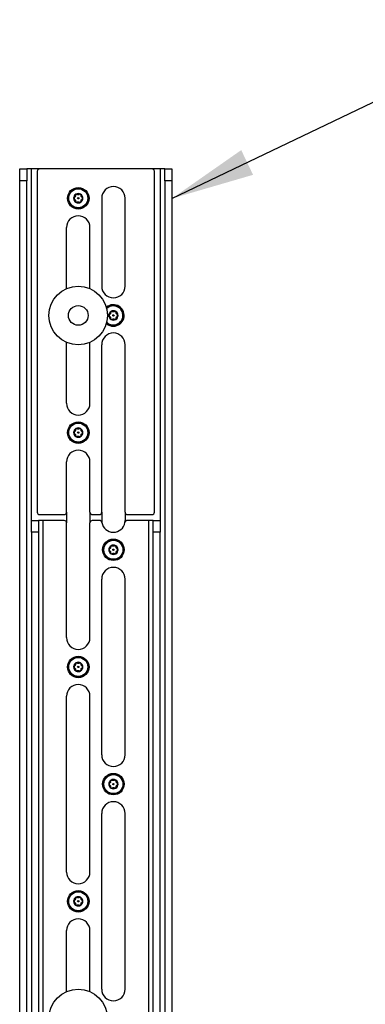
# Model space of a CAD drawing. Header units: inches. Extents: x 0.3 to 33.8, y 0.2 to 21.7.
# Tile 56 of 90: x 24.17 to 24.75, y 11.454 to 13.108. Entities that reach past the tile are written whole.
import ezdxf

# ---------------------------------------------------------------- set-up
doc = ezdxf.new("R2010")
doc.units = ezdxf.units.IN
doc.header["$MEASUREMENT"] = 0
doc.layers.add('BORDERS', color=7, linetype='Continuous')
doc.dimstyles.new('SLDDIMSTYLE1', dxfattribs={"dimtxt": 0.18, "dimasz": 0.14, "dimexe": 0, "dimexo": 0.0625, "dimgap": 0, "dimtad": 0, "dimtih": 1, "dimtoh": 1, "dimdec": 0, "dimrnd": 1e-09, "dimzin": 0, "dimdsep": 46, "dimtxsty": 'Standard', "dimsah": 1, "dimcen": 0.09, "dimadec": 0, "dimazin": 0, "dimtfac": 0.14, "dimtdec": 0, "dimtofl": 0, "dimtmove": 0, "dimatfit": 3, "dimfxl": 0, "dimfrac": 2, "dimtolj": 1, "dimtzin": 0, "dimarcsym": 0})

msp = doc.modelspace()

# ---------------------------------------------------------------- linework, layer by layer
at = {"color": 7, "linetype": 'Continuous', "lineweight": 25}
for p, q in [((24.16971, 12.85687), (24.18152, 12.85687)), ((24.16971, 12.83719), (24.16971, 12.85687)), ((24.18152, 12.85687), (24.18152, 12.83719)), ((24.1894, 12.85687), (24.18152, 12.85687)), ((24.20318, 12.85687), (24.1894, 12.85687)), ((24.1894, 12.26632), (24.1894, 12.85687)), ((24.19924, 12.85293), (24.19924, 12.2801)), ((24.39215, 12.85687), (24.20318, 12.85687)), ((24.40593, 12.85687), (24.39215, 12.85687)), ((24.39609, 12.2801), (24.39609, 12.85293)), ((24.41381, 12.85687), (24.40593, 12.85687)), ((24.40593, 12.85687), (24.40593, 12.26632)), ((24.41381, 12.85687), (24.42562, 12.85687)), ((24.41381, 12.83719), (24.41381, 12.85687)), ((24.42562, 12.85687), (24.42562, 12.83719)), ((24.18152, 12.83719), (24.16971, 12.83719)), ((24.16971, 10.41593), (24.16971, 12.83719)), ((24.18152, 10.41593), (24.18152, 12.83719)), ((24.42562, 12.83719), (24.41381, 12.83719)), ((24.41381, 12.83719), (24.41381, 10.41593)), ((24.42562, 12.83719), (24.42562, 10.41593)), ((24.30751, 12.80766), (24.30751, 12.66002)), ((24.34688, 12.66002), (24.34688, 12.80766)), ((24.24845, 12.65591), (24.24845, 12.75845)), ((24.28782, 12.65591), (24.28782, 12.75845)), ((24.24845, 12.46317), (24.24845, 12.5657)), ((24.28782, 12.46317), (24.28782, 12.5657)), ((24.30751, 12.2801), (24.30751, 12.5616)), ((24.34688, 12.2801), (24.34688, 12.5616)), ((24.24845, 12.2801), (24.24845, 12.36474)), ((24.28782, 12.2801), (24.28782, 12.36474)), ((24.20318, 12.27616), (24.24452, 12.27616)), ((24.24845, 12.2801), (24.24845, 12.26238)), ((24.28782, 12.2801), (24.28782, 12.26238)), ((24.29176, 12.27616), (24.30357, 12.27616)), ((24.30751, 12.2801), (24.30751, 12.26632)), ((24.34688, 12.2801), (24.34688, 12.26632)), ((24.35082, 12.27616), (24.39215, 12.27616)), ((24.1894, 12.26632), (24.20121, 12.26632)), ((24.1894, 12.24663), (24.1894, 12.26632)), ((24.20121, 12.26632), (24.20121, 12.24663)), ((24.20908, 12.26632), (24.20121, 12.26632)), ((24.20908, 10.27813), (24.20908, 12.26632)), ((24.24452, 12.26632), (24.20908, 12.26632)), ((24.24845, 12.06947), (24.24845, 12.26238)), ((24.28782, 12.06947), (24.28782, 12.26238)), ((24.3039, 12.26632), (24.29176, 12.26632)), ((24.30751, 12.26632), (24.30778, 12.26304)), ((24.3466, 12.26304), (24.34688, 12.26632)), ((24.38625, 12.26632), (24.35049, 12.26632)), ((24.38625, 12.26632), (24.38625, 10.27813)), ((24.39412, 12.26632), (24.38625, 12.26632)), ((24.39412, 12.24663), (24.39412, 12.26632)), ((24.39412, 12.26632), (24.40593, 12.26632)), ((24.40593, 12.26632), (24.40593, 12.24663)), ((24.20121, 12.24663), (24.1894, 12.24663)), ((24.1894, 12.24663), (24.1894, 10.29782)), ((24.20121, 12.24663), (24.20121, 10.29782)), ((24.40593, 12.24663), (24.39412, 12.24663)), ((24.39412, 10.29782), (24.39412, 12.24663)), ((24.40593, 10.29782), (24.40593, 12.24663)), ((24.30751, 11.87262), (24.30751, 12.16789)), ((24.34688, 11.87262), (24.34688, 12.16789)), ((24.24845, 11.67577), (24.24845, 11.97104)), ((24.28782, 11.67577), (24.28782, 11.97104)), ((24.30751, 11.47892), (24.30751, 11.77419)), ((24.34688, 11.47892), (24.34688, 11.77419)), ((24.24845, 11.47481), (24.24845, 11.57734)), ((24.28782, 11.47481), (24.28782, 11.57734))]:
    msp.add_line(p, q, dxfattribs=at)
for centre, radius in [((24.26814, 12.80766), 0.01807), ((24.26814, 12.80766), 0.01654), ((24.26814, 12.80766), 0.016), ((24.26814, 12.80766), 0.00108), ((24.26814, 12.61081), 0.04921), ((24.26814, 12.61081), 0.01654), ((24.32719, 12.61081), 0.00108), ((24.26814, 12.41396), 0.01807), ((24.26814, 12.41396), 0.01654), ((24.26814, 12.41396), 0.016), ((24.26814, 12.41396), 0.00108), ((24.32719, 12.21711), 0.01807), ((24.32719, 12.21711), 0.01654), ((24.32719, 12.21711), 0.016), ((24.32719, 12.21711), 0.00108), ((24.26814, 12.02026), 0.01807), ((24.26814, 12.02026), 0.01654), ((24.26814, 12.02026), 0.016), ((24.26814, 12.02026), 0.00108), ((24.32719, 11.82341), 0.01807), ((24.32719, 11.82341), 0.01654), ((24.32719, 11.82341), 0.016), ((24.32719, 11.82341), 0.00108), ((24.26814, 11.62656), 0.01807), ((24.26814, 11.62656), 0.01654), ((24.26814, 11.62656), 0.016), ((24.26814, 11.62656), 0.00108), ((24.26814, 11.42971), 0.04921)]:
    msp.add_circle(centre, radius, dxfattribs=at)
for centre, radius, start, end in [((24.20318, 12.85293), 0.00394, 90, 180), ((24.39215, 12.85293), 0.00394, 0, 90), ((24.32719, 12.80766), 0.01969, 0, 180), ((24.26814, 12.80766), 0.00776, 120, 180), ((24.26814, 12.80766), 0.00776, 180, 240), ((24.26814, 12.80766), 0.00704, 168.0167, 191.9833), ((24.26814, 12.80766), 0.00704, 108.0167, 131.9833), ((24.26814, 12.80766), 0.00776, 60, 120), ((24.26814, 12.80766), 0.00704, 48.0167, 71.9833), ((24.26814, 12.80766), 0.00776, 0, 60), ((24.26814, 12.80766), 0.00776, 300, 0), ((24.26814, 12.80766), 0.00704, 348.0167, 11.9833), ((24.26814, 12.80766), 0.00704, 228.0167, 251.9833), ((24.26814, 12.80766), 0.00776, 240, 300), ((24.26814, 12.80766), 0.00704, 288.0167, 311.9833), ((24.26814, 12.75845), 0.01969, 0, 180), ((24.32719, 12.66002), 0.01969, 180, 0), ((24.32719, 12.61081), 0.01807, 270, 130.71326), ((24.32719, 12.61081), 0.01654, 226.71444, 133.28556), ((24.32719, 12.61081), 0.016, 225.63269, 90), ((24.32719, 12.61081), 0.016, 90, 134.36731), ((24.32719, 12.61081), 0.00776, 120, 180), ((24.32719, 12.61081), 0.00776, 180, 240), ((24.32719, 12.61081), 0.00704, 168.0167, 191.9833), ((24.32719, 12.61081), 0.00704, 108.0167, 131.9833), ((24.32719, 12.61081), 0.00704, 228.0167, 251.9833), ((24.32719, 12.61081), 0.00776, 60, 120), ((24.32719, 12.61081), 0.00704, 48.0167, 71.9833), ((24.32719, 12.61081), 0.00704, 288.0167, 311.9833), ((24.32719, 12.61081), 0.00776, 0, 60), ((24.32719, 12.61081), 0.00776, 300, 0), ((24.32719, 12.61081), 0.00704, 348.0167, 11.9833), ((24.32719, 12.61081), 0.01807, 229.28674, 270), ((24.32719, 12.61081), 0.00776, 240, 300), ((24.32719, 12.5616), 0.01969, 0, 180), ((24.26814, 12.46317), 0.01969, 180, 0), ((24.26814, 12.41396), 0.00776, 120, 180), ((24.26814, 12.41396), 0.00776, 180, 240), ((24.26814, 12.41396), 0.00704, 168.0167, 191.9833), ((24.26814, 12.41396), 0.00704, 108.0167, 131.9833), ((24.26814, 12.41396), 0.00704, 228.0167, 251.9833), ((24.26814, 12.41396), 0.00776, 60, 120), ((24.26814, 12.41396), 0.00776, 240, 300), ((24.26814, 12.41396), 0.00704, 48.0167, 71.9833), ((24.26814, 12.41396), 0.00704, 288.0167, 311.9833), ((24.26814, 12.41396), 0.00776, 0, 60), ((24.26814, 12.41396), 0.00776, 300, 0), ((24.26814, 12.41396), 0.00704, 348.0167, 11.9833), ((24.26814, 12.36474), 0.01969, 0, 180), ((24.20318, 12.2801), 0.00394, 180, 270), ((24.24452, 12.2801), 0.00394, 270, 0), ((24.29176, 12.2801), 0.00394, 180, 270), ((24.30357, 12.2801), 0.00394, 270, 0), ((24.35082, 12.2801), 0.00394, 180, 270), ((24.39215, 12.2801), 0.00394, 270, 0), ((24.24452, 12.26238), 0.00394, 0, 90), ((24.29176, 12.26238), 0.00394, 90, 180), ((24.3039, 12.26238), 0.00394, 9.59407, 90), ((24.32719, 12.26632), 0.01969, 189.59407, 350.40593), ((24.35049, 12.26238), 0.00394, 90, 170.40593), ((24.32719, 12.21711), 0.00776, 60, 120), ((24.32719, 12.21711), 0.00776, 120, 180), ((24.32719, 12.21711), 0.00776, 180, 240), ((24.32719, 12.21711), 0.00704, 168.0167, 191.9833), ((24.32719, 12.21711), 0.00704, 108.0167, 131.9833), ((24.32719, 12.21711), 0.00704, 228.0167, 251.9833), ((24.32719, 12.21711), 0.00776, 240, 300), ((24.32719, 12.21711), 0.00704, 48.0167, 71.9833), ((24.32719, 12.21711), 0.00704, 288.0167, 311.9833), ((24.32719, 12.21711), 0.00776, 0, 60), ((24.32719, 12.21711), 0.00776, 300, 0), ((24.32719, 12.21711), 0.00704, 348.0167, 11.9833), ((24.32719, 12.16789), 0.01969, 0, 180), ((24.26814, 12.06947), 0.01969, 180, 0), ((24.26814, 12.02026), 0.00776, 120, 180), ((24.26814, 12.02026), 0.00704, 108.0167, 131.9833), ((24.26814, 12.02026), 0.00776, 60, 120), ((24.26814, 12.02026), 0.00704, 48.0167, 71.9833), ((24.26814, 12.02026), 0.00776, 0, 60), ((24.26814, 12.02026), 0.00776, 180, 240), ((24.26814, 12.02026), 0.00704, 168.0167, 191.9833), ((24.26814, 12.02026), 0.00704, 228.0167, 251.9833), ((24.26814, 12.02026), 0.00776, 240, 300), ((24.26814, 12.02026), 0.00704, 288.0167, 311.9833), ((24.26814, 12.02026), 0.00776, 300, 0), ((24.26814, 12.02026), 0.00704, 348.0167, 11.9833), ((24.26814, 11.97104), 0.01969, 0, 180), ((24.32719, 11.87262), 0.01969, 180, 0), ((24.32719, 11.82341), 0.00776, 120, 180), ((24.32719, 11.82341), 0.00704, 108.0167, 131.9833), ((24.32719, 11.82341), 0.00776, 60, 120), ((24.32719, 11.82341), 0.00704, 48.0167, 71.9833), ((24.32719, 11.82341), 0.00776, 0, 60), ((24.32719, 11.82341), 0.00776, 180, 240), ((24.32719, 11.82341), 0.00704, 168.0167, 191.9833), ((24.32719, 11.82341), 0.00704, 228.0167, 251.9833), ((24.32719, 11.82341), 0.00776, 240, 300), ((24.32719, 11.82341), 0.00704, 288.0167, 311.9833), ((24.32719, 11.82341), 0.00776, 300, 0), ((24.32719, 11.82341), 0.00704, 348.0167, 11.9833), ((24.32719, 11.77419), 0.01969, 0, 180), ((24.26814, 11.67577), 0.01969, 180, 0), ((24.26814, 11.62656), 0.00776, 120, 180), ((24.26814, 11.62656), 0.00704, 108.0167, 131.9833), ((24.26814, 11.62656), 0.00776, 60, 120), ((24.26814, 11.62656), 0.00704, 48.0167, 71.9833), ((24.26814, 11.62656), 0.00776, 0, 60), ((24.26814, 11.62656), 0.00776, 180, 240), ((24.26814, 11.62656), 0.00704, 168.0167, 191.9833), ((24.26814, 11.62656), 0.00704, 228.0167, 251.9833), ((24.26814, 11.62656), 0.00776, 240, 300), ((24.26814, 11.62656), 0.00704, 288.0167, 311.9833), ((24.26814, 11.62656), 0.00776, 300, 0), ((24.26814, 11.62656), 0.00704, 348.0167, 11.9833), ((24.26814, 11.57734), 0.01969, 0, 180), ((24.32719, 11.47892), 0.01969, 180, 0)]:
    msp.add_arc(centre, radius, start, end, dxfattribs=at)
for points, knots in [([(24.26154, 12.80924), (24.26134, 12.80915), (24.26099, 12.809), (24.26062, 12.80856), (24.26042, 12.80811), (24.26039, 12.8078), (24.26038, 12.80766)], [0, 0, 0, 0, 0.3581684, 0.6058341, 0.8149391, 1, 1, 1, 1]), ([(24.26038, 12.80766), (24.26038, 12.80764), (24.26039, 12.80747), (24.26044, 12.80715), (24.26063, 12.80675), (24.26096, 12.80636), (24.26129, 12.80616), (24.26151, 12.80609), (24.26154, 12.80608)], [0, 0, 0, 0, 0.0252729, 0.214816, 0.4059721, 0.6203251, 0.9399707, 1, 1, 1, 1]), ([(24.26347, 12.81258), (24.26349, 12.81245), (24.26353, 12.81219), (24.26351, 12.81168), (24.26338, 12.8111), (24.26307, 12.81048), (24.26267, 12.80995), (24.26215, 12.80949), (24.26175, 12.80933), (24.26154, 12.80924)], [0, 0, 0, 0, 0.1137135, 0.2152598, 0.388714, 0.5180908, 0.6474937, 0.813895, 1, 1, 1, 1]), ([(24.26154, 12.80608), (24.26167, 12.80603), (24.26191, 12.80594), (24.26234, 12.80566), (24.26278, 12.80525), (24.26316, 12.80468), (24.26342, 12.80407), (24.26356, 12.80339), (24.2635, 12.80296), (24.26347, 12.80273)], [0, 0, 0, 0, 0.1137135, 0.2152598, 0.388714, 0.5180908, 0.6474937, 0.813895, 1, 1, 1, 1]), ([(24.26347, 12.81258), (24.26344, 12.8128), (24.2634, 12.81318), (24.2636, 12.81372), (24.26388, 12.81412), (24.26414, 12.81429), (24.26426, 12.81437)], [0, 0, 0, 0, 0.3581797, 0.6058432, 0.814947, 1, 1, 1, 1]), ([(24.26426, 12.81437), (24.26428, 12.81438), (24.26442, 12.81447), (24.26473, 12.81458), (24.26517, 12.81461), (24.26567, 12.81452), (24.26601, 12.81434), (24.26618, 12.81419), (24.26621, 12.81416)], [0, 0, 0, 0, 0.0252796, 0.2148223, 0.4059788, 0.6203329, 0.939981, 1, 1, 1, 1]), ([(24.27007, 12.81416), (24.26996, 12.81408), (24.26976, 12.81391), (24.26931, 12.81368), (24.26874, 12.8135), (24.26805, 12.81346), (24.26739, 12.81354), (24.26673, 12.81376), (24.26639, 12.81403), (24.26621, 12.81416)], [0, 0, 0, 0, 0.1137135, 0.2152598, 0.388714, 0.5180908, 0.6474937, 0.813895, 1, 1, 1, 1]), ([(24.27202, 12.81437), (24.272, 12.81438), (24.27185, 12.81447), (24.27155, 12.81458), (24.2711, 12.81461), (24.2706, 12.81452), (24.27027, 12.81434), (24.2701, 12.81419), (24.27007, 12.81416)], [0, 0, 0, 0, 0.0252796, 0.2148223, 0.4059788, 0.6203329, 0.939981, 1, 1, 1, 1]), ([(24.27281, 12.81258), (24.27283, 12.8128), (24.27287, 12.81318), (24.27268, 12.81372), (24.27239, 12.81412), (24.27214, 12.81429), (24.27202, 12.81437)], [0, 0, 0, 0, 0.3581797, 0.6058432, 0.814947, 1, 1, 1, 1]), ([(24.27474, 12.80924), (24.27461, 12.80929), (24.27437, 12.80938), (24.27393, 12.80966), (24.2735, 12.81006), (24.27312, 12.81063), (24.27286, 12.81125), (24.27272, 12.81193), (24.27278, 12.81236), (24.27281, 12.81258)], [0, 0, 0, 0, 0.1137135, 0.2152598, 0.388714, 0.5180908, 0.6474937, 0.813895, 1, 1, 1, 1]), ([(24.27281, 12.80273), (24.27279, 12.80287), (24.27274, 12.80313), (24.27277, 12.80364), (24.2729, 12.80422), (24.2732, 12.80483), (24.2736, 12.80536), (24.27413, 12.80582), (24.27453, 12.80599), (24.27474, 12.80608)], [0, 0, 0, 0, 0.1137135, 0.2152598, 0.388714, 0.5180908, 0.6474937, 0.813895, 1, 1, 1, 1]), ([(24.27589, 12.80766), (24.27589, 12.80768), (24.27589, 12.80785), (24.27584, 12.80816), (24.27565, 12.80857), (24.27532, 12.80896), (24.27499, 12.80916), (24.27477, 12.80923), (24.27474, 12.80924)], [0, 0, 0, 0, 0.0252729, 0.214816, 0.4059721, 0.6203251, 0.9399707, 1, 1, 1, 1]), ([(24.27474, 12.80608), (24.27494, 12.80617), (24.27528, 12.80632), (24.27566, 12.80676), (24.27586, 12.8072), (24.27588, 12.80751), (24.27589, 12.80766)], [0, 0, 0, 0, 0.3581684, 0.6058341, 0.8149391, 1, 1, 1, 1]), ([(24.26347, 12.80273), (24.26344, 12.80251), (24.2634, 12.80214), (24.2636, 12.8016), (24.26388, 12.8012), (24.26414, 12.80102), (24.26426, 12.80094)], [0, 0, 0, 0, 0.3581797, 0.6058432, 0.814947, 1, 1, 1, 1]), ([(24.26426, 12.80094), (24.26428, 12.80093), (24.26442, 12.80085), (24.26473, 12.80074), (24.26517, 12.8007), (24.26567, 12.80079), (24.26601, 12.80098), (24.26618, 12.80113), (24.26621, 12.80115)], [0, 0, 0, 0, 0.0252796, 0.2148223, 0.4059788, 0.6203329, 0.939981, 1, 1, 1, 1]), ([(24.26621, 12.80115), (24.26632, 12.80124), (24.26652, 12.8014), (24.26697, 12.80164), (24.26754, 12.80181), (24.26823, 12.80186), (24.26889, 12.80178), (24.26954, 12.80156), (24.26989, 12.80129), (24.27007, 12.80115)], [0, 0, 0, 0, 0.1137135, 0.2152598, 0.388714, 0.5180908, 0.6474937, 0.813895, 1, 1, 1, 1]), ([(24.27007, 12.80115), (24.27025, 12.80102), (24.27055, 12.8008), (24.27112, 12.8007), (24.2716, 12.80074), (24.27188, 12.80088), (24.27202, 12.80094)], [0, 0, 0, 0, 0.3580347, 0.6057264, 0.8148457, 1, 1, 1, 1]), ([(24.27202, 12.80094), (24.27203, 12.80095), (24.27218, 12.80104), (24.27243, 12.80124), (24.27268, 12.80161), (24.27285, 12.80209), (24.27286, 12.80248), (24.27282, 12.8027), (24.27281, 12.80273)], [0, 0, 0, 0, 0.02519332, 0.21474104, 0.40589183, 0.62023171, 0.93984921, 1, 1, 1, 1]), ([(24.32059, 12.61239), (24.32039, 12.6123), (24.32005, 12.61215), (24.31968, 12.61171), (24.31947, 12.61126), (24.31945, 12.61095), (24.31944, 12.61081)], [0, 0, 0, 0, 0.3581684, 0.6058341, 0.8149391, 1, 1, 1, 1]), ([(24.31944, 12.61081), (24.31944, 12.61079), (24.31944, 12.61062), (24.3195, 12.6103), (24.31969, 12.6099), (24.32002, 12.60951), (24.32035, 12.60931), (24.32056, 12.60924), (24.32059, 12.60923)], [0, 0, 0, 0, 0.0252729, 0.214816, 0.4059721, 0.6203251, 0.9399707, 1, 1, 1, 1]), ([(24.32252, 12.61573), (24.32255, 12.6156), (24.32259, 12.61534), (24.32257, 12.61483), (24.32243, 12.61425), (24.32213, 12.61363), (24.32173, 12.6131), (24.32121, 12.61264), (24.32081, 12.61248), (24.32059, 12.61239)], [0, 0, 0, 0, 0.1137135, 0.2152598, 0.388714, 0.5180908, 0.6474937, 0.813895, 1, 1, 1, 1]), ([(24.32059, 12.60923), (24.32072, 12.60918), (24.32097, 12.60909), (24.3214, 12.60881), (24.32183, 12.6084), (24.32222, 12.60783), (24.32248, 12.60722), (24.32261, 12.60654), (24.32255, 12.60611), (24.32252, 12.60588)], [0, 0, 0, 0, 0.1137135, 0.2152598, 0.388714, 0.5180908, 0.6474937, 0.813895, 1, 1, 1, 1]), ([(24.32252, 12.61573), (24.3225, 12.61595), (24.32246, 12.61632), (24.32266, 12.61687), (24.32294, 12.61727), (24.3232, 12.61744), (24.32332, 12.61752)], [0, 0, 0, 0, 0.3581797, 0.6058432, 0.814947, 1, 1, 1, 1]), ([(24.32252, 12.60588), (24.3225, 12.60566), (24.32246, 12.60529), (24.32266, 12.60475), (24.32294, 12.60435), (24.3232, 12.60417), (24.32332, 12.60409)], [0, 0, 0, 0, 0.3581797, 0.6058432, 0.814947, 1, 1, 1, 1]), ([(24.32332, 12.61752), (24.32333, 12.61753), (24.32348, 12.61762), (24.32378, 12.61773), (24.32423, 12.61776), (24.32473, 12.61767), (24.32507, 12.61749), (24.32524, 12.61734), (24.32526, 12.61731)], [0, 0, 0, 0, 0.0252796, 0.2148223, 0.4059788, 0.6203329, 0.939981, 1, 1, 1, 1]), ([(24.32912, 12.61731), (24.32902, 12.61723), (24.32882, 12.61706), (24.32836, 12.61683), (24.32779, 12.61665), (24.32711, 12.61661), (24.32645, 12.61669), (24.32579, 12.61691), (24.32545, 12.61717), (24.32526, 12.61731)], [0, 0, 0, 0, 0.1137135, 0.2152598, 0.388714, 0.5180908, 0.6474937, 0.813895, 1, 1, 1, 1]), ([(24.32526, 12.6043), (24.32537, 12.60439), (24.32557, 12.60455), (24.32603, 12.60479), (24.3266, 12.60496), (24.32728, 12.60501), (24.32794, 12.60493), (24.3286, 12.6047), (24.32894, 12.60444), (24.32912, 12.6043)], [0, 0, 0, 0, 0.1137135, 0.2152598, 0.388714, 0.5180908, 0.6474937, 0.813895, 1, 1, 1, 1]), ([(24.33107, 12.61752), (24.33105, 12.61753), (24.33091, 12.61762), (24.3306, 12.61773), (24.33016, 12.61776), (24.32966, 12.61767), (24.32932, 12.61749), (24.32915, 12.61734), (24.32912, 12.61731)], [0, 0, 0, 0, 0.0252796, 0.2148223, 0.4059788, 0.6203329, 0.939981, 1, 1, 1, 1]), ([(24.33186, 12.61573), (24.33189, 12.61595), (24.33193, 12.61632), (24.33173, 12.61687), (24.33145, 12.61727), (24.33119, 12.61744), (24.33107, 12.61752)], [0, 0, 0, 0, 0.3581797, 0.6058432, 0.814947, 1, 1, 1, 1]), ([(24.33107, 12.60409), (24.33109, 12.6041), (24.33123, 12.60419), (24.33148, 12.60439), (24.33174, 12.60476), (24.33191, 12.60524), (24.33191, 12.60563), (24.33187, 12.60585), (24.33186, 12.60588)], [0, 0, 0, 0, 0.02519332, 0.21474104, 0.40589183, 0.62023171, 0.93984921, 1, 1, 1, 1]), ([(24.33379, 12.61239), (24.33366, 12.61244), (24.33342, 12.61253), (24.33299, 12.61281), (24.33256, 12.61321), (24.33217, 12.61378), (24.33191, 12.61439), (24.33178, 12.61508), (24.33183, 12.61551), (24.33186, 12.61573)], [0, 0, 0, 0, 0.1137135, 0.2152598, 0.388714, 0.5180908, 0.6474937, 0.813895, 1, 1, 1, 1]), ([(24.33186, 12.60588), (24.33184, 12.60602), (24.3318, 12.60628), (24.33182, 12.60679), (24.33196, 12.60737), (24.33226, 12.60798), (24.33266, 12.60851), (24.33318, 12.60897), (24.33358, 12.60914), (24.33379, 12.60923)], [0, 0, 0, 0, 0.1137135, 0.2152598, 0.388714, 0.5180908, 0.6474937, 0.813895, 1, 1, 1, 1]), ([(24.33495, 12.61081), (24.33495, 12.61083), (24.33495, 12.611), (24.33489, 12.61131), (24.3347, 12.61172), (24.33437, 12.61211), (24.33404, 12.6123), (24.33383, 12.61238), (24.33379, 12.61239)], [0, 0, 0, 0, 0.0252729, 0.214816, 0.4059721, 0.6203251, 0.9399707, 1, 1, 1, 1]), ([(24.33379, 12.60923), (24.334, 12.60931), (24.33434, 12.60947), (24.33471, 12.60991), (24.33491, 12.61035), (24.33494, 12.61066), (24.33495, 12.61081)], [0, 0, 0, 0, 0.3581684, 0.6058341, 0.8149391, 1, 1, 1, 1]), ([(24.32332, 12.60409), (24.32333, 12.60408), (24.32348, 12.604), (24.32378, 12.60389), (24.32423, 12.60385), (24.32473, 12.60394), (24.32507, 12.60413), (24.32524, 12.60428), (24.32526, 12.6043)], [0, 0, 0, 0, 0.0252796, 0.2148223, 0.4059788, 0.6203329, 0.939981, 1, 1, 1, 1]), ([(24.32912, 12.6043), (24.3293, 12.60417), (24.3296, 12.60395), (24.33017, 12.60385), (24.33066, 12.60389), (24.33094, 12.60403), (24.33107, 12.60409)], [0, 0, 0, 0, 0.3580347, 0.6057264, 0.8148457, 1, 1, 1, 1]), ([(24.26154, 12.41554), (24.26134, 12.41545), (24.26099, 12.4153), (24.26062, 12.41486), (24.26042, 12.41441), (24.26039, 12.4141), (24.26038, 12.41396)], [0, 0, 0, 0, 0.3581684, 0.6058341, 0.8149391, 1, 1, 1, 1]), ([(24.26038, 12.41396), (24.26038, 12.41394), (24.26039, 12.41377), (24.26044, 12.41345), (24.26063, 12.41305), (24.26096, 12.41266), (24.26129, 12.41246), (24.26151, 12.41239), (24.26154, 12.41238)], [0, 0, 0, 0, 0.0252729, 0.214816, 0.4059721, 0.6203251, 0.9399707, 1, 1, 1, 1]), ([(24.26347, 12.41888), (24.26349, 12.41875), (24.26353, 12.41849), (24.26351, 12.41798), (24.26338, 12.4174), (24.26307, 12.41678), (24.26267, 12.41625), (24.26215, 12.41579), (24.26175, 12.41563), (24.26154, 12.41554)], [0, 0, 0, 0, 0.1137135, 0.2152598, 0.388714, 0.5180908, 0.6474937, 0.813895, 1, 1, 1, 1]), ([(24.26154, 12.41238), (24.26167, 12.41233), (24.26191, 12.41223), (24.26234, 12.41196), (24.26278, 12.41155), (24.26316, 12.41098), (24.26342, 12.41037), (24.26356, 12.40969), (24.2635, 12.40926), (24.26347, 12.40903)], [0, 0, 0, 0, 0.1137135, 0.2152598, 0.388714, 0.5180908, 0.6474937, 0.813895, 1, 1, 1, 1]), ([(24.26347, 12.41888), (24.26344, 12.4191), (24.2634, 12.41947), (24.2636, 12.42002), (24.26388, 12.42042), (24.26414, 12.42059), (24.26426, 12.42067)], [0, 0, 0, 0, 0.3581797, 0.6058432, 0.814947, 1, 1, 1, 1]), ([(24.26347, 12.40903), (24.26344, 12.40881), (24.2634, 12.40844), (24.2636, 12.4079), (24.26388, 12.4075), (24.26414, 12.40732), (24.26426, 12.40724)], [0, 0, 0, 0, 0.3581797, 0.6058432, 0.814947, 1, 1, 1, 1]), ([(24.26426, 12.42067), (24.26428, 12.42068), (24.26442, 12.42077), (24.26473, 12.42088), (24.26517, 12.42091), (24.26567, 12.42082), (24.26601, 12.42064), (24.26618, 12.42049), (24.26621, 12.42046)], [0, 0, 0, 0, 0.0252796, 0.2148223, 0.4059788, 0.6203329, 0.939981, 1, 1, 1, 1]), ([(24.26426, 12.40724), (24.26428, 12.40723), (24.26442, 12.40715), (24.26473, 12.40704), (24.26517, 12.407), (24.26567, 12.40709), (24.26601, 12.40728), (24.26618, 12.40743), (24.26621, 12.40745)], [0, 0, 0, 0, 0.0252796, 0.2148223, 0.4059788, 0.6203329, 0.939981, 1, 1, 1, 1]), ([(24.27007, 12.42046), (24.26996, 12.42038), (24.26976, 12.42021), (24.26931, 12.41997), (24.26874, 12.4198), (24.26805, 12.41976), (24.26739, 12.41984), (24.26673, 12.42006), (24.26639, 12.42032), (24.26621, 12.42046)], [0, 0, 0, 0, 0.1137135, 0.2152598, 0.388714, 0.5180908, 0.6474937, 0.813895, 1, 1, 1, 1]), ([(24.26621, 12.40745), (24.26632, 12.40754), (24.26652, 12.4077), (24.26697, 12.40794), (24.26754, 12.40811), (24.26823, 12.40816), (24.26889, 12.40808), (24.26954, 12.40785), (24.26989, 12.40759), (24.27007, 12.40745)], [0, 0, 0, 0, 0.1137135, 0.2152598, 0.388714, 0.5180908, 0.6474937, 0.813895, 1, 1, 1, 1]), ([(24.27202, 12.42067), (24.272, 12.42068), (24.27185, 12.42077), (24.27155, 12.42088), (24.2711, 12.42091), (24.2706, 12.42082), (24.27027, 12.42064), (24.2701, 12.42049), (24.27007, 12.42046)], [0, 0, 0, 0, 0.0252796, 0.2148223, 0.4059788, 0.6203329, 0.939981, 1, 1, 1, 1]), ([(24.27007, 12.40745), (24.27025, 12.40732), (24.27055, 12.4071), (24.27112, 12.407), (24.2716, 12.40704), (24.27188, 12.40718), (24.27202, 12.40724)], [0, 0, 0, 0, 0.3580347, 0.6057264, 0.8148457, 1, 1, 1, 1]), ([(24.27281, 12.41888), (24.27283, 12.4191), (24.27287, 12.41947), (24.27268, 12.42002), (24.27239, 12.42042), (24.27214, 12.42059), (24.27202, 12.42067)], [0, 0, 0, 0, 0.3581797, 0.6058432, 0.814947, 1, 1, 1, 1]), ([(24.27202, 12.40724), (24.27203, 12.40725), (24.27218, 12.40734), (24.27243, 12.40754), (24.27268, 12.40791), (24.27285, 12.40839), (24.27286, 12.40877), (24.27282, 12.409), (24.27281, 12.40903)], [0, 0, 0, 0, 0.02519332, 0.21474104, 0.40589183, 0.62023171, 0.93984921, 1, 1, 1, 1]), ([(24.27474, 12.41554), (24.27461, 12.41559), (24.27437, 12.41568), (24.27393, 12.41596), (24.2735, 12.41636), (24.27312, 12.41693), (24.27286, 12.41754), (24.27272, 12.41823), (24.27278, 12.41866), (24.27281, 12.41888)], [0, 0, 0, 0, 0.1137135, 0.2152598, 0.388714, 0.5180908, 0.6474937, 0.813895, 1, 1, 1, 1]), ([(24.27281, 12.40903), (24.27279, 12.40917), (24.27274, 12.40943), (24.27277, 12.40994), (24.2729, 12.41052), (24.2732, 12.41113), (24.2736, 12.41166), (24.27413, 12.41212), (24.27453, 12.41229), (24.27474, 12.41238)], [0, 0, 0, 0, 0.1137135, 0.2152598, 0.388714, 0.5180908, 0.6474937, 0.813895, 1, 1, 1, 1]), ([(24.27589, 12.41396), (24.27589, 12.41398), (24.27589, 12.41415), (24.27584, 12.41446), (24.27565, 12.41487), (24.27532, 12.41526), (24.27499, 12.41545), (24.27477, 12.41553), (24.27474, 12.41554)], [0, 0, 0, 0, 0.0252729, 0.214816, 0.4059721, 0.6203251, 0.9399707, 1, 1, 1, 1]), ([(24.27474, 12.41238), (24.27494, 12.41246), (24.27528, 12.41261), (24.27566, 12.41306), (24.27586, 12.4135), (24.27588, 12.41381), (24.27589, 12.41396)], [0, 0, 0, 0, 0.3581684, 0.6058341, 0.8149391, 1, 1, 1, 1]), ([(24.32059, 12.21869), (24.32039, 12.2186), (24.32005, 12.21845), (24.31968, 12.21801), (24.31947, 12.21756), (24.31945, 12.21725), (24.31944, 12.21711)], [0, 0, 0, 0, 0.3581684, 0.6058341, 0.8149391, 1, 1, 1, 1]), ([(24.31944, 12.21711), (24.31944, 12.21709), (24.31944, 12.21692), (24.3195, 12.2166), (24.31969, 12.2162), (24.32002, 12.21581), (24.32035, 12.21561), (24.32056, 12.21554), (24.32059, 12.21553)], [0, 0, 0, 0, 0.0252729, 0.214816, 0.4059721, 0.6203251, 0.9399707, 1, 1, 1, 1]), ([(24.32252, 12.22203), (24.32255, 12.2219), (24.32259, 12.22164), (24.32257, 12.22113), (24.32243, 12.22055), (24.32213, 12.21993), (24.32173, 12.2194), (24.32121, 12.21894), (24.32081, 12.21878), (24.32059, 12.21869)], [0, 0, 0, 0, 0.1137135, 0.2152598, 0.388714, 0.5180908, 0.6474937, 0.813895, 1, 1, 1, 1]), ([(24.32059, 12.21553), (24.32072, 12.21548), (24.32097, 12.21538), (24.3214, 12.21511), (24.32183, 12.2147), (24.32222, 12.21413), (24.32248, 12.21352), (24.32261, 12.21284), (24.32255, 12.21241), (24.32252, 12.21218)], [0, 0, 0, 0, 0.1137135, 0.2152598, 0.388714, 0.5180908, 0.6474937, 0.813895, 1, 1, 1, 1]), ([(24.32252, 12.22203), (24.3225, 12.22225), (24.32246, 12.22262), (24.32266, 12.22317), (24.32294, 12.22357), (24.3232, 12.22374), (24.32332, 12.22382)], [0, 0, 0, 0, 0.3581797, 0.6058432, 0.814947, 1, 1, 1, 1]), ([(24.32252, 12.21218), (24.3225, 12.21196), (24.32246, 12.21159), (24.32266, 12.21105), (24.32294, 12.21065), (24.3232, 12.21047), (24.32332, 12.21039)], [0, 0, 0, 0, 0.3581797, 0.6058432, 0.814947, 1, 1, 1, 1]), ([(24.32332, 12.22382), (24.32333, 12.22383), (24.32348, 12.22392), (24.32378, 12.22403), (24.32423, 12.22406), (24.32473, 12.22397), (24.32507, 12.22379), (24.32524, 12.22364), (24.32526, 12.22361)], [0, 0, 0, 0, 0.0252796, 0.2148223, 0.4059788, 0.6203329, 0.939981, 1, 1, 1, 1]), ([(24.32332, 12.21039), (24.32333, 12.21038), (24.32348, 12.2103), (24.32378, 12.21019), (24.32423, 12.21015), (24.32473, 12.21024), (24.32507, 12.21043), (24.32524, 12.21058), (24.32526, 12.2106)], [0, 0, 0, 0, 0.0252796, 0.2148223, 0.4059788, 0.6203329, 0.939981, 1, 1, 1, 1]), ([(24.32912, 12.22361), (24.32902, 12.22353), (24.32882, 12.22336), (24.32836, 12.22312), (24.32779, 12.22295), (24.32711, 12.22291), (24.32645, 12.22299), (24.32579, 12.22321), (24.32545, 12.22347), (24.32526, 12.22361)], [0, 0, 0, 0, 0.1137135, 0.2152598, 0.388714, 0.5180908, 0.6474937, 0.813895, 1, 1, 1, 1]), ([(24.32526, 12.2106), (24.32537, 12.21069), (24.32557, 12.21085), (24.32603, 12.21109), (24.3266, 12.21126), (24.32728, 12.21131), (24.32794, 12.21123), (24.3286, 12.211), (24.32894, 12.21074), (24.32912, 12.2106)], [0, 0, 0, 0, 0.1137135, 0.2152598, 0.388714, 0.5180908, 0.6474937, 0.813895, 1, 1, 1, 1]), ([(24.33107, 12.22382), (24.33105, 12.22383), (24.33091, 12.22392), (24.3306, 12.22403), (24.33016, 12.22406), (24.32966, 12.22397), (24.32932, 12.22379), (24.32915, 12.22364), (24.32912, 12.22361)], [0, 0, 0, 0, 0.0252796, 0.2148223, 0.4059788, 0.6203329, 0.939981, 1, 1, 1, 1]), ([(24.32912, 12.2106), (24.3293, 12.21047), (24.3296, 12.21025), (24.33017, 12.21015), (24.33066, 12.21019), (24.33094, 12.21033), (24.33107, 12.21039)], [0, 0, 0, 0, 0.3580347, 0.6057264, 0.8148457, 1, 1, 1, 1]), ([(24.33186, 12.22203), (24.33189, 12.22225), (24.33193, 12.22262), (24.33173, 12.22317), (24.33145, 12.22357), (24.33119, 12.22374), (24.33107, 12.22382)], [0, 0, 0, 0, 0.3581797, 0.6058432, 0.814947, 1, 1, 1, 1]), ([(24.33107, 12.21039), (24.33109, 12.2104), (24.33123, 12.21049), (24.33148, 12.21069), (24.33174, 12.21106), (24.33191, 12.21154), (24.33191, 12.21192), (24.33187, 12.21215), (24.33186, 12.21218)], [0, 0, 0, 0, 0.02519332, 0.21474104, 0.40589183, 0.62023171, 0.93984921, 1, 1, 1, 1]), ([(24.33379, 12.21869), (24.33366, 12.21874), (24.33342, 12.21883), (24.33299, 12.21911), (24.33256, 12.21951), (24.33217, 12.22008), (24.33191, 12.22069), (24.33178, 12.22138), (24.33183, 12.2218), (24.33186, 12.22203)], [0, 0, 0, 0, 0.1137135, 0.2152598, 0.388714, 0.5180908, 0.6474937, 0.813895, 1, 1, 1, 1]), ([(24.33186, 12.21218), (24.33184, 12.21232), (24.3318, 12.21258), (24.33182, 12.21309), (24.33196, 12.21367), (24.33226, 12.21428), (24.33266, 12.21481), (24.33318, 12.21527), (24.33358, 12.21544), (24.33379, 12.21553)], [0, 0, 0, 0, 0.1137135, 0.2152598, 0.388714, 0.5180908, 0.6474937, 0.813895, 1, 1, 1, 1]), ([(24.33495, 12.21711), (24.33495, 12.21713), (24.33495, 12.2173), (24.33489, 12.21761), (24.3347, 12.21802), (24.33437, 12.2184), (24.33404, 12.2186), (24.33383, 12.21868), (24.33379, 12.21869)], [0, 0, 0, 0, 0.0252729, 0.214816, 0.4059721, 0.6203251, 0.9399707, 1, 1, 1, 1]), ([(24.33379, 12.21553), (24.334, 12.21561), (24.33434, 12.21576), (24.33471, 12.21621), (24.33491, 12.21665), (24.33494, 12.21696), (24.33495, 12.21711)], [0, 0, 0, 0, 0.3581684, 0.6058341, 0.8149391, 1, 1, 1, 1]), ([(24.26347, 12.02518), (24.26344, 12.0254), (24.2634, 12.02577), (24.2636, 12.02632), (24.26388, 12.02671), (24.26414, 12.02689), (24.26426, 12.02697)], [0, 0, 0, 0, 0.3581797, 0.6058432, 0.814947, 1, 1, 1, 1]), ([(24.26426, 12.02697), (24.26428, 12.02698), (24.26442, 12.02707), (24.26473, 12.02718), (24.26517, 12.02721), (24.26567, 12.02712), (24.26601, 12.02694), (24.26618, 12.02679), (24.26621, 12.02676)], [0, 0, 0, 0, 0.0252796, 0.2148223, 0.4059788, 0.6203329, 0.939981, 1, 1, 1, 1]), ([(24.27007, 12.02676), (24.26996, 12.02668), (24.26976, 12.02651), (24.26931, 12.02627), (24.26874, 12.0261), (24.26805, 12.02606), (24.26739, 12.02614), (24.26673, 12.02636), (24.26639, 12.02662), (24.26621, 12.02676)], [0, 0, 0, 0, 0.1137135, 0.2152598, 0.388714, 0.5180908, 0.6474937, 0.813895, 1, 1, 1, 1]), ([(24.27202, 12.02697), (24.272, 12.02698), (24.27185, 12.02707), (24.27155, 12.02718), (24.2711, 12.02721), (24.2706, 12.02712), (24.27027, 12.02694), (24.2701, 12.02679), (24.27007, 12.02676)], [0, 0, 0, 0, 0.0252796, 0.2148223, 0.4059788, 0.6203329, 0.939981, 1, 1, 1, 1]), ([(24.27281, 12.02518), (24.27283, 12.0254), (24.27287, 12.02577), (24.27268, 12.02632), (24.27239, 12.02671), (24.27214, 12.02689), (24.27202, 12.02697)], [0, 0, 0, 0, 0.3581797, 0.6058432, 0.814947, 1, 1, 1, 1]), ([(24.26154, 12.02184), (24.26134, 12.02175), (24.26099, 12.0216), (24.26062, 12.02116), (24.26042, 12.02071), (24.26039, 12.0204), (24.26038, 12.02026)], [0, 0, 0, 0, 0.3581684, 0.6058341, 0.8149391, 1, 1, 1, 1]), ([(24.26038, 12.02026), (24.26038, 12.02024), (24.26039, 12.02007), (24.26044, 12.01975), (24.26063, 12.01935), (24.26096, 12.01896), (24.26129, 12.01876), (24.26151, 12.01869), (24.26154, 12.01867)], [0, 0, 0, 0, 0.0252729, 0.214816, 0.4059721, 0.6203251, 0.9399707, 1, 1, 1, 1]), ([(24.26347, 12.02518), (24.26349, 12.02505), (24.26353, 12.02479), (24.26351, 12.02428), (24.26338, 12.0237), (24.26307, 12.02308), (24.26267, 12.02255), (24.26215, 12.02209), (24.26175, 12.02193), (24.26154, 12.02184)], [0, 0, 0, 0, 0.1137135, 0.2152598, 0.388714, 0.5180908, 0.6474937, 0.813895, 1, 1, 1, 1]), ([(24.26154, 12.01867), (24.26167, 12.01863), (24.26191, 12.01853), (24.26234, 12.01826), (24.26278, 12.01785), (24.26316, 12.01728), (24.26342, 12.01667), (24.26356, 12.01599), (24.2635, 12.01556), (24.26347, 12.01533)], [0, 0, 0, 0, 0.1137135, 0.2152598, 0.388714, 0.5180908, 0.6474937, 0.813895, 1, 1, 1, 1]), ([(24.26347, 12.01533), (24.26344, 12.01511), (24.2634, 12.01474), (24.2636, 12.0142), (24.26388, 12.0138), (24.26414, 12.01362), (24.26426, 12.01354)], [0, 0, 0, 0, 0.3581797, 0.6058432, 0.814947, 1, 1, 1, 1]), ([(24.26426, 12.01354), (24.26428, 12.01353), (24.26442, 12.01345), (24.26473, 12.01334), (24.26517, 12.0133), (24.26567, 12.01339), (24.26601, 12.01358), (24.26618, 12.01373), (24.26621, 12.01375)], [0, 0, 0, 0, 0.0252796, 0.2148223, 0.4059788, 0.6203329, 0.939981, 1, 1, 1, 1]), ([(24.26621, 12.01375), (24.26632, 12.01384), (24.26652, 12.014), (24.26697, 12.01424), (24.26754, 12.01441), (24.26823, 12.01446), (24.26889, 12.01438), (24.26954, 12.01415), (24.26989, 12.01389), (24.27007, 12.01375)], [0, 0, 0, 0, 0.1137135, 0.2152598, 0.388714, 0.5180908, 0.6474937, 0.813895, 1, 1, 1, 1]), ([(24.27007, 12.01375), (24.27025, 12.01362), (24.27055, 12.0134), (24.27112, 12.0133), (24.2716, 12.01334), (24.27188, 12.01348), (24.27202, 12.01354)], [0, 0, 0, 0, 0.3580347, 0.6057264, 0.8148457, 1, 1, 1, 1]), ([(24.27202, 12.01354), (24.27203, 12.01355), (24.27218, 12.01364), (24.27243, 12.01384), (24.27268, 12.01421), (24.27285, 12.01469), (24.27286, 12.01507), (24.27282, 12.0153), (24.27281, 12.01533)], [0, 0, 0, 0, 0.02519332, 0.21474104, 0.40589183, 0.62023171, 0.93984921, 1, 1, 1, 1]), ([(24.27474, 12.02184), (24.27461, 12.02189), (24.27437, 12.02198), (24.27393, 12.02225), (24.2735, 12.02266), (24.27312, 12.02323), (24.27286, 12.02384), (24.27272, 12.02453), (24.27278, 12.02495), (24.27281, 12.02518)], [0, 0, 0, 0, 0.1137135, 0.2152598, 0.388714, 0.5180908, 0.6474937, 0.813895, 1, 1, 1, 1]), ([(24.27281, 12.01533), (24.27279, 12.01547), (24.27274, 12.01573), (24.27277, 12.01624), (24.2729, 12.01682), (24.2732, 12.01743), (24.2736, 12.01796), (24.27413, 12.01842), (24.27453, 12.01859), (24.27474, 12.01867)], [0, 0, 0, 0, 0.1137135, 0.2152598, 0.388714, 0.5180908, 0.6474937, 0.813895, 1, 1, 1, 1]), ([(24.27589, 12.02026), (24.27589, 12.02028), (24.27589, 12.02044), (24.27584, 12.02076), (24.27565, 12.02117), (24.27532, 12.02155), (24.27499, 12.02175), (24.27477, 12.02183), (24.27474, 12.02184)], [0, 0, 0, 0, 0.0252729, 0.214816, 0.4059721, 0.6203251, 0.9399707, 1, 1, 1, 1]), ([(24.27474, 12.01867), (24.27494, 12.01876), (24.27528, 12.01891), (24.27566, 12.01936), (24.27586, 12.0198), (24.27588, 12.02011), (24.27589, 12.02026)], [0, 0, 0, 0, 0.3581684, 0.6058341, 0.8149391, 1, 1, 1, 1]), ([(24.32252, 11.82833), (24.32255, 11.82819), (24.32259, 11.82794), (24.32257, 11.82743), (24.32243, 11.82685), (24.32213, 11.82623), (24.32173, 11.8257), (24.32121, 11.82524), (24.32081, 11.82508), (24.32059, 11.82499)], [0, 0, 0, 0, 0.1137135, 0.2152598, 0.388714, 0.5180908, 0.6474937, 0.813895, 1, 1, 1, 1]), ([(24.32252, 11.82833), (24.3225, 11.82855), (24.32246, 11.82892), (24.32266, 11.82947), (24.32294, 11.82986), (24.3232, 11.83004), (24.32332, 11.83012)], [0, 0, 0, 0, 0.3581797, 0.6058432, 0.814947, 1, 1, 1, 1]), ([(24.32332, 11.83012), (24.32333, 11.83013), (24.32348, 11.83022), (24.32378, 11.83032), (24.32423, 11.83036), (24.32473, 11.83027), (24.32507, 11.83009), (24.32524, 11.82994), (24.32526, 11.82991)], [0, 0, 0, 0, 0.0252796, 0.2148223, 0.4059788, 0.6203329, 0.939981, 1, 1, 1, 1]), ([(24.32912, 11.82991), (24.32902, 11.82983), (24.32882, 11.82966), (24.32836, 11.82942), (24.32779, 11.82925), (24.32711, 11.8292), (24.32645, 11.82929), (24.32579, 11.82951), (24.32545, 11.82977), (24.32526, 11.82991)], [0, 0, 0, 0, 0.1137135, 0.2152598, 0.388714, 0.5180908, 0.6474937, 0.813895, 1, 1, 1, 1]), ([(24.33107, 11.83012), (24.33105, 11.83013), (24.33091, 11.83022), (24.3306, 11.83032), (24.33016, 11.83036), (24.32966, 11.83027), (24.32932, 11.83009), (24.32915, 11.82994), (24.32912, 11.82991)], [0, 0, 0, 0, 0.0252796, 0.2148223, 0.4059788, 0.6203329, 0.939981, 1, 1, 1, 1]), ([(24.33186, 11.82833), (24.33189, 11.82855), (24.33193, 11.82892), (24.33173, 11.82947), (24.33145, 11.82986), (24.33119, 11.83004), (24.33107, 11.83012)], [0, 0, 0, 0, 0.3581797, 0.6058432, 0.814947, 1, 1, 1, 1]), ([(24.33379, 11.82499), (24.33366, 11.82504), (24.33342, 11.82513), (24.33299, 11.8254), (24.33256, 11.82581), (24.33217, 11.82638), (24.33191, 11.82699), (24.33178, 11.82767), (24.33183, 11.8281), (24.33186, 11.82833)], [0, 0, 0, 0, 0.1137135, 0.2152598, 0.388714, 0.5180908, 0.6474937, 0.813895, 1, 1, 1, 1]), ([(24.32059, 11.82499), (24.32039, 11.8249), (24.32005, 11.82475), (24.31968, 11.82431), (24.31947, 11.82386), (24.31945, 11.82355), (24.31944, 11.82341)], [0, 0, 0, 0, 0.3581684, 0.6058341, 0.8149391, 1, 1, 1, 1]), ([(24.31944, 11.82341), (24.31944, 11.82339), (24.31944, 11.82322), (24.3195, 11.8229), (24.31969, 11.8225), (24.32002, 11.82211), (24.32035, 11.82191), (24.32056, 11.82184), (24.32059, 11.82182)], [0, 0, 0, 0, 0.0252729, 0.214816, 0.4059721, 0.6203251, 0.9399707, 1, 1, 1, 1]), ([(24.32059, 11.82182), (24.32072, 11.82178), (24.32097, 11.82168), (24.3214, 11.82141), (24.32183, 11.821), (24.32222, 11.82043), (24.32248, 11.81982), (24.32261, 11.81914), (24.32255, 11.81871), (24.32252, 11.81848)], [0, 0, 0, 0, 0.1137135, 0.2152598, 0.388714, 0.5180908, 0.6474937, 0.813895, 1, 1, 1, 1]), ([(24.32252, 11.81848), (24.3225, 11.81826), (24.32246, 11.81789), (24.32266, 11.81735), (24.32294, 11.81695), (24.3232, 11.81677), (24.32332, 11.81669)], [0, 0, 0, 0, 0.3581797, 0.6058432, 0.814947, 1, 1, 1, 1]), ([(24.32332, 11.81669), (24.32333, 11.81668), (24.32348, 11.8166), (24.32378, 11.81649), (24.32423, 11.81645), (24.32473, 11.81654), (24.32507, 11.81673), (24.32524, 11.81688), (24.32526, 11.8169)], [0, 0, 0, 0, 0.0252796, 0.2148223, 0.4059788, 0.6203329, 0.939981, 1, 1, 1, 1]), ([(24.32526, 11.8169), (24.32537, 11.81699), (24.32557, 11.81715), (24.32603, 11.81739), (24.3266, 11.81756), (24.32728, 11.81761), (24.32794, 11.81753), (24.3286, 11.8173), (24.32894, 11.81704), (24.32912, 11.8169)], [0, 0, 0, 0, 0.1137135, 0.2152598, 0.388714, 0.5180908, 0.6474937, 0.813895, 1, 1, 1, 1]), ([(24.32912, 11.8169), (24.3293, 11.81677), (24.3296, 11.81655), (24.33017, 11.81645), (24.33066, 11.81649), (24.33094, 11.81663), (24.33107, 11.81669)], [0, 0, 0, 0, 0.3580347, 0.6057264, 0.8148457, 1, 1, 1, 1]), ([(24.33107, 11.81669), (24.33109, 11.8167), (24.33123, 11.81679), (24.33148, 11.81699), (24.33174, 11.81736), (24.33191, 11.81784), (24.33191, 11.81822), (24.33187, 11.81845), (24.33186, 11.81848)], [0, 0, 0, 0, 0.02519332, 0.21474104, 0.40589183, 0.62023171, 0.93984921, 1, 1, 1, 1]), ([(24.33186, 11.81848), (24.33184, 11.81862), (24.3318, 11.81888), (24.33182, 11.81939), (24.33196, 11.81996), (24.33226, 11.82058), (24.33266, 11.82111), (24.33318, 11.82157), (24.33358, 11.82174), (24.33379, 11.82182)], [0, 0, 0, 0, 0.1137135, 0.2152598, 0.388714, 0.5180908, 0.6474937, 0.813895, 1, 1, 1, 1]), ([(24.33495, 11.82341), (24.33495, 11.82343), (24.33495, 11.82359), (24.33489, 11.82391), (24.3347, 11.82432), (24.33437, 11.8247), (24.33404, 11.8249), (24.33383, 11.82498), (24.33379, 11.82499)], [0, 0, 0, 0, 0.0252729, 0.214816, 0.4059721, 0.6203251, 0.9399707, 1, 1, 1, 1]), ([(24.33379, 11.82182), (24.334, 11.82191), (24.33434, 11.82206), (24.33471, 11.82251), (24.33491, 11.82295), (24.33494, 11.82326), (24.33495, 11.82341)], [0, 0, 0, 0, 0.3581684, 0.6058341, 0.8149391, 1, 1, 1, 1]), ([(24.26347, 11.63148), (24.26349, 11.63134), (24.26353, 11.63109), (24.26351, 11.63057), (24.26338, 11.63), (24.26307, 11.62938), (24.26267, 11.62885), (24.26215, 11.62839), (24.26175, 11.62822), (24.26154, 11.62814)], [0, 0, 0, 0, 0.1137135, 0.2152598, 0.388714, 0.5180908, 0.6474937, 0.813895, 1, 1, 1, 1]), ([(24.26347, 11.63148), (24.26344, 11.6317), (24.2634, 11.63207), (24.2636, 11.63262), (24.26388, 11.63301), (24.26414, 11.63319), (24.26426, 11.63327)], [0, 0, 0, 0, 0.3581797, 0.6058432, 0.814947, 1, 1, 1, 1]), ([(24.26426, 11.63327), (24.26428, 11.63328), (24.26442, 11.63336), (24.26473, 11.63347), (24.26517, 11.63351), (24.26567, 11.63342), (24.26601, 11.63324), (24.26618, 11.63309), (24.26621, 11.63306)], [0, 0, 0, 0, 0.0252796, 0.2148223, 0.4059788, 0.6203329, 0.939981, 1, 1, 1, 1]), ([(24.27007, 11.63306), (24.26996, 11.63297), (24.26976, 11.63281), (24.26931, 11.63257), (24.26874, 11.6324), (24.26805, 11.63235), (24.26739, 11.63244), (24.26673, 11.63266), (24.26639, 11.63292), (24.26621, 11.63306)], [0, 0, 0, 0, 0.1137135, 0.2152598, 0.388714, 0.5180908, 0.6474937, 0.813895, 1, 1, 1, 1]), ([(24.27202, 11.63327), (24.272, 11.63328), (24.27185, 11.63336), (24.27155, 11.63347), (24.2711, 11.63351), (24.2706, 11.63342), (24.27027, 11.63324), (24.2701, 11.63309), (24.27007, 11.63306)], [0, 0, 0, 0, 0.0252796, 0.2148223, 0.4059788, 0.6203329, 0.939981, 1, 1, 1, 1]), ([(24.27281, 11.63148), (24.27283, 11.6317), (24.27287, 11.63207), (24.27268, 11.63262), (24.27239, 11.63301), (24.27214, 11.63319), (24.27202, 11.63327)], [0, 0, 0, 0, 0.3581797, 0.6058432, 0.814947, 1, 1, 1, 1]), ([(24.27474, 11.62814), (24.27461, 11.62819), (24.27437, 11.62828), (24.27393, 11.62855), (24.2735, 11.62896), (24.27312, 11.62953), (24.27286, 11.63014), (24.27272, 11.63082), (24.27278, 11.63125), (24.27281, 11.63148)], [0, 0, 0, 0, 0.1137135, 0.2152598, 0.388714, 0.5180908, 0.6474937, 0.813895, 1, 1, 1, 1]), ([(24.26154, 11.62814), (24.26134, 11.62805), (24.26099, 11.6279), (24.26062, 11.62746), (24.26042, 11.62701), (24.26039, 11.6267), (24.26038, 11.62656)], [0, 0, 0, 0, 0.3581684, 0.6058341, 0.8149391, 1, 1, 1, 1]), ([(24.26038, 11.62656), (24.26038, 11.62654), (24.26039, 11.62637), (24.26044, 11.62605), (24.26063, 11.62564), (24.26096, 11.62526), (24.26129, 11.62506), (24.26151, 11.62499), (24.26154, 11.62497)], [0, 0, 0, 0, 0.0252729, 0.214816, 0.4059721, 0.6203251, 0.9399707, 1, 1, 1, 1]), ([(24.26154, 11.62497), (24.26167, 11.62493), (24.26191, 11.62483), (24.26234, 11.62456), (24.26278, 11.62415), (24.26316, 11.62358), (24.26342, 11.62297), (24.26356, 11.62229), (24.2635, 11.62186), (24.26347, 11.62163)], [0, 0, 0, 0, 0.1137135, 0.2152598, 0.388714, 0.5180908, 0.6474937, 0.813895, 1, 1, 1, 1]), ([(24.26347, 11.62163), (24.26344, 11.62141), (24.2634, 11.62104), (24.2636, 11.6205), (24.26388, 11.6201), (24.26414, 11.61992), (24.26426, 11.61984)], [0, 0, 0, 0, 0.3581797, 0.6058432, 0.814947, 1, 1, 1, 1]), ([(24.26426, 11.61984), (24.26428, 11.61983), (24.26442, 11.61975), (24.26473, 11.61964), (24.26517, 11.6196), (24.26567, 11.61969), (24.26601, 11.61988), (24.26618, 11.62003), (24.26621, 11.62005)], [0, 0, 0, 0, 0.0252796, 0.2148223, 0.4059788, 0.6203329, 0.939981, 1, 1, 1, 1]), ([(24.26621, 11.62005), (24.26632, 11.62014), (24.26652, 11.6203), (24.26697, 11.62054), (24.26754, 11.62071), (24.26823, 11.62076), (24.26889, 11.62068), (24.26954, 11.62045), (24.26989, 11.62019), (24.27007, 11.62005)], [0, 0, 0, 0, 0.1137135, 0.2152598, 0.388714, 0.5180908, 0.6474937, 0.813895, 1, 1, 1, 1]), ([(24.27007, 11.62005), (24.27025, 11.61992), (24.27055, 11.6197), (24.27112, 11.6196), (24.2716, 11.61964), (24.27188, 11.61978), (24.27202, 11.61984)], [0, 0, 0, 0, 0.3580347, 0.6057264, 0.8148457, 1, 1, 1, 1]), ([(24.27202, 11.61984), (24.27203, 11.61985), (24.27218, 11.61993), (24.27243, 11.62014), (24.27268, 11.62051), (24.27285, 11.62099), (24.27286, 11.62137), (24.27282, 11.6216), (24.27281, 11.62163)], [0, 0, 0, 0, 0.02519332, 0.21474104, 0.40589183, 0.62023171, 0.93984921, 1, 1, 1, 1]), ([(24.27281, 11.62163), (24.27279, 11.62177), (24.27274, 11.62202), (24.27277, 11.62254), (24.2729, 11.62311), (24.2732, 11.62373), (24.2736, 11.62426), (24.27413, 11.62472), (24.27453, 11.62489), (24.27474, 11.62497)], [0, 0, 0, 0, 0.1137135, 0.2152598, 0.388714, 0.5180908, 0.6474937, 0.813895, 1, 1, 1, 1]), ([(24.27589, 11.62656), (24.27589, 11.62658), (24.27589, 11.62674), (24.27584, 11.62706), (24.27565, 11.62747), (24.27532, 11.62785), (24.27499, 11.62805), (24.27477, 11.62813), (24.27474, 11.62814)], [0, 0, 0, 0, 0.0252729, 0.214816, 0.4059721, 0.6203251, 0.9399707, 1, 1, 1, 1]), ([(24.27474, 11.62497), (24.27494, 11.62506), (24.27528, 11.62521), (24.27566, 11.62565), (24.27586, 11.6261), (24.27588, 11.62641), (24.27589, 11.62656)], [0, 0, 0, 0, 0.3581684, 0.6058341, 0.8149391, 1, 1, 1, 1])]:
    msp.add_open_spline(points, degree=3, knots=knots, dxfattribs=at)

# ---------------------------------------------------------------- leaders
at = {"layer": 'BORDERS'}
msp.add_leader([(24.42562, 12.80733), (25.05266, 13.10764)], dimstyle='SLDDIMSTYLE1', dxfattribs=at)

doc.saveas('drawing.dxf')
